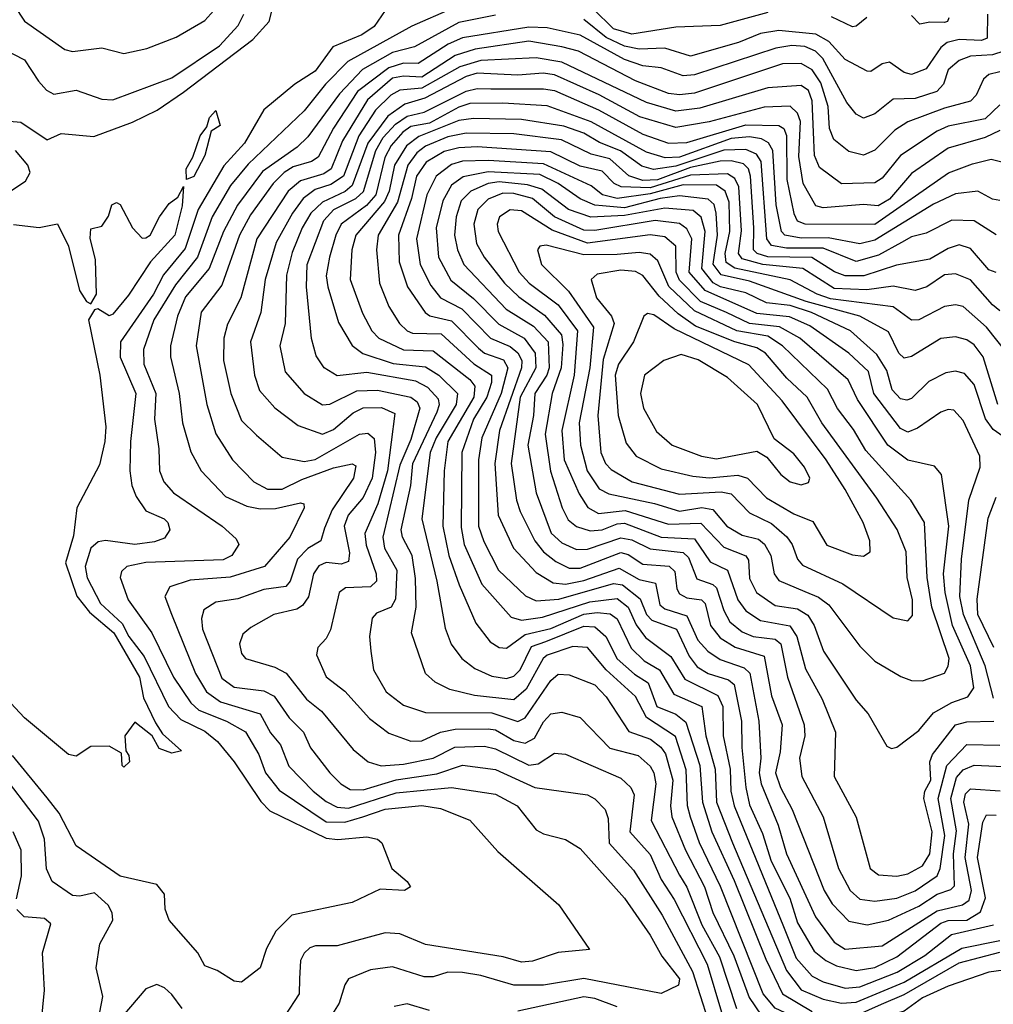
# Model space of a CAD drawing. Extents: x 1308313 to 1441400, y 959662 to 1036319.
# Tile 32 of 256: x 1347882 to 1350527, y 971566 to 974240. Entities that reach past the tile are written whole.
import ezdxf

# ---------------------------------------------------------------- set-up
doc = ezdxf.new("R2010")
doc.units = 0

msp = doc.modelspace()

# ---------------------------------------------------------------- linework, layer by layer
at = {"layer": '0CON10XD'}
for points in [[(1347837.1, 974325), (1347895, 974236.5), (1348005, 974159.3), (1348025, 974153.8), (1348105, 974164.2), (1348165, 974148.2), (1348227.8, 974162.2), (1348307.2, 974192.8), (1348385, 974238.4), (1348409.3, 974265)], [(1347854, 973965), (1347885, 973961.8), (1347956.4, 973913.6), (1347995, 973931.1), (1348083.4, 973923.4), (1348188.2, 973961.8), (1348255.3, 973994.7), (1348326.7, 974043.3), (1348515, 974186.5), (1348559.7, 974235), (1348577.5, 974307.5)], [(1347835, 974161.8), (1347895, 974131.5), (1347933, 974073), (1347955, 974048.6), (1347975, 974038.4), (1348035, 974048.8), (1348105, 974024.6), (1348135, 974022.7), (1348295, 974082), (1348425, 974169.7), (1348475.9, 974225), (1348490.7, 974255)], [(1348875, 974265.3), (1348845, 974221.5), (1348811.2, 974198.8), (1348733.2, 974166.8), (1348685, 974100.9), (1348629.4, 974065), (1348544.9, 973995.1), (1348492.9, 973905), (1348436.6, 973843.4), (1348367.2, 973725), (1348331.4, 973618.6), (1348272.7, 973547.3), (1348245.1, 973494.9), (1348156, 973365), (1348155, 973323.8), (1348197.3, 973225), (1348183, 973095), (1348180.8, 973015), (1348186.7, 972975), (1348198.1, 972945), (1348225, 972906.8), (1348274.8, 972884.8), (1348284.7, 972874.7), (1348289.7, 972855), (1348275, 972832.3), (1348248.2, 972821.8), (1348195, 972815.1), (1348115, 972825.8), (1348095, 972821.8), (1348075, 972804.7), (1348059.8, 972755), (1348065, 972724.5), (1348101.4, 972655), (1348160.6, 972600.6), (1348178.2, 972565), (1348220.6, 972510.6), (1348286.4, 972375), (1348319.5, 972339.5), (1348385, 972307.9), (1348419.8, 972279.8), (1348464.8, 972224.8), (1348537.2, 972117.2), (1348561.7, 972091.7), (1348715, 972017.8), (1348746.3, 972013.7), (1348825, 972021.1), (1348853.8, 972015), (1348865.7, 972005), (1348893.1, 971935), (1348935, 971900), (1348943.8, 971885), (1348927.5, 971875), (1348861.1, 971878.9), (1348785, 971843.1), (1348621.5, 971808.5), (1348577.7, 971765), (1348552.2, 971717.8), (1348535, 971665.6), (1348485, 971626.2), (1348465, 971628.9), (1348418.1, 971658.1), (1348385, 971670.6), (1348366.2, 971706.2), (1348288.2, 971795), (1348277.3, 971825), (1348275.3, 971865), (1348255, 971891.9), (1348155, 971914.2), (1348035, 971996.5), (1347989.1, 972085), (1347957, 972127), (1347862, 972242)], [(1349055, 974269.9), (1348947.3, 974222.7), (1348773.2, 974126.8), (1348713, 974065), (1348655, 973992.4), (1348502.5, 973847.5), (1348455, 973790.2), (1348405.1, 973704.9), (1348364.8, 973595.2), (1348305, 973520.5), (1348246.7, 973425), (1348218.1, 973345), (1348218.8, 973305), (1348251.5, 973225), (1348247.8, 973155), (1348260.4, 973075), (1348262.1, 973015), (1348273.8, 972985), (1348300, 972955), (1348432.3, 972865), (1348470.3, 972830.3), (1348477.7, 972815), (1348458, 972785), (1348435, 972773.2), (1348225, 972765.8), (1348173.3, 972755), (1348158.6, 972741.4), (1348155.3, 972725), (1348176.6, 972665), (1348241.1, 972575), (1348300.2, 972455), (1348347, 972385), (1348368.4, 972365), (1348444.2, 972335), (1348495.8, 972305.8), (1348531.7, 972245), (1348550.2, 972195), (1348587.4, 972147.4), (1348715, 972062.2), (1348765, 972060.7), (1348814.5, 972075.5), (1348875, 972096.2), (1348975, 972106), (1349025, 972098.1), (1349105, 972065.9), (1349181.5, 971981.5), (1349346.7, 971836.7), (1349430, 971715), (1349345, 971706.7), (1349275, 971682.9), (1349245, 971680.6), (1349195.4, 971695.4), (1348985, 971728.7), (1348915, 971757.8), (1348875, 971760), (1348745, 971725.3), (1348685.3, 971724.7), (1348670.6, 971719.4), (1348654.8, 971705.2), (1348645.3, 971685), (1348641.9, 971635), (1348641.2, 971595), (1348602.7, 971535)], [(1349175, 974252.3), (1349075, 974233.1), (1348955, 974167), (1348895, 974151), (1348813.5, 974105), (1348750.6, 974039.4), (1348665, 973922.3), (1348636.1, 973893.9), (1348542, 973828), (1348473.5, 973736.5), (1348435.6, 973665), (1348397.2, 973565), (1348332.6, 973487.4), (1348310.7, 973435), (1348292, 973355), (1348291.3, 973325), (1348315.2, 973224.8), (1348324.4, 973145), (1348346.6, 973066.6), (1348374.8, 973014.8), (1348441.1, 972945), (1348499.5, 972919.5), (1348535, 972912.3), (1348577.3, 972912.7), (1348645, 972928.1), (1348654.3, 972925), (1348654.6, 972915), (1348616, 972835), (1348546.8, 972755), (1348453.8, 972726.2), (1348345, 972718.4), (1348289.9, 972700.1), (1348275.9, 972674.1), (1348294.4, 972625.6), (1348359.4, 972465), (1348389.8, 972415), (1348427.8, 972387.8), (1348535.5, 972355.5), (1348563.2, 972303.2), (1348590.5, 972270.5), (1348613.1, 972213.1), (1348679.3, 972145), (1348715, 972116.8), (1348745, 972102), (1348775, 972098.6), (1348905, 972140.1), (1349055.4, 972155.4), (1349175, 972137.3), (1349233.2, 972105), (1349285, 972040.4), (1349305, 972029.3), (1349365, 972014), (1349405, 971989.2), (1349525, 971854.7)], [(1350511.2, 974255), (1350510.2, 974189.8), (1350495, 974183.9), (1350435, 974186.2), (1350401.6, 974178.4), (1350384.9, 974165.1), (1350345, 974107.1), (1350305, 974091.6), (1350285, 974097.1), (1350245, 974124.7), (1350225, 974120.8), (1350195, 974099.7), (1350185, 974100.9), (1350125, 974132.2), (1350080.7, 974180.7), (1350045, 974201.2), (1349945, 974211.4), (1349895, 974202.5), (1349835, 974178.3), (1349705, 974141.7), (1349635, 974163.3), (1349565, 974160.3), (1349525, 974168.1), (1349475, 974191.9), (1349415, 974240.8)], [(1349915, 974259.6), (1349785, 974224.8), (1349665, 974220.2), (1349545, 974200.8), (1349495, 974215.6), (1349440, 974270)], [(1350184, 974246), (1350155, 974222.5), (1350145, 974221.2), (1350088.1, 974248.1)], [(1350406.5, 974245), (1350403.1, 974235), (1350395, 974232.7), (1350355, 974233.8), (1350327.8, 974227.8), (1350305, 974251.9)], [(1350556.3, 974155), (1350525.3, 974144.7), (1350465, 974141.7), (1350435, 974129.4), (1350405, 974104.1), (1350391.9, 974065), (1350374.3, 974045), (1350315, 974026.5), (1350255, 974024.4), (1350205, 973984.8), (1350175, 973972.9), (1350155, 973984), (1350129.2, 974015), (1350063.7, 974135), (1350044.6, 974154.6), (1350015, 974167.2), (1349980.1, 974169.9), (1349936.7, 974163.3), (1349715, 974090.9), (1349685, 974087.4), (1349625, 974109.5), (1349575, 974115.4), (1349525, 974132), (1349405, 974198.7), (1349315, 974218.1), (1349265, 974220.4), (1349085, 974190.8), (1349045.8, 974174.2), (1348965, 974121.6), (1348925, 974122.2), (1348885, 974109.2), (1348799.9, 974045), (1348734.4, 973945.6), (1348693.1, 973866.9), (1348675.1, 973854.9), (1348625, 973840.6), (1348600.3, 973825), (1348570.9, 973795), (1348509.5, 973710.5), (1348479.6, 973655), (1348430.8, 973519.2), (1348375, 973446.2), (1348361.2, 973355), (1348390.4, 973195), (1348415.1, 973115.1), (1348460, 973045), (1348518.4, 972985), (1348555.4, 972965.4), (1348595, 972965.4), (1348648.1, 972991.9), (1348735, 973023.6), (1348785, 973034.2), (1348795, 973028.5), (1348788.5, 972995), (1348730.9, 972909.1), (1348710.4, 972859.6), (1348700, 972825), (1348665, 972804.5), (1348637.1, 972775), (1348616.5, 972715), (1348605, 972701), (1348545, 972693), (1348475, 972667.4), (1348415, 972658), (1348382.5, 972637.5), (1348376.1, 972613.9), (1348379, 972585), (1348431.6, 972451.6), (1348465, 972427.8), (1348545, 972417.3), (1348573.1, 972403.1), (1348614, 972344), (1348653, 972305), (1348672.5, 972262.5), (1348725, 972195.3), (1348754.7, 972165), (1348779.7, 972149.7), (1348815, 972148.5), (1348905, 972175.5), (1349015, 972191.8), (1349085, 972215.9), (1349175, 972204), (1349281.5, 972155), (1349425, 972134.7), (1349445, 972123.9), (1349472.8, 972095), (1349481, 972071), (1349483.5, 972003.5), (1349550.1, 971930.1), (1349628, 971808), (1349709.7, 971655), (1349751.7, 971525)], [(1350545, 974099), (1350515, 974091.7), (1350500.9, 974079.1), (1350481.2, 974035), (1350465, 974019), (1350395, 974000.4), (1350295, 973962.5), (1350259.6, 973940.4), (1350205, 973886.3), (1350175, 973872.1), (1350135, 973882.1), (1350094.3, 973915), (1350082.6, 973945), (1350078.9, 974005), (1350059, 974069), (1350035, 974104.2), (1350005, 974121.7), (1349955, 974120.8), (1349715, 974041.2), (1349675, 974035.8), (1349645, 974040.2), (1349555, 974074.7), (1349400.5, 974155), (1349355, 974166.6), (1349265, 974181.9), (1349119.4, 974160.6), (1349065, 974143.4), (1348975, 974084.6), (1348925, 974087.2), (1348895, 974081.1), (1348827.2, 974022.8), (1348759.1, 973910.9), (1348728.6, 973835), (1348708.6, 973821.4), (1348645, 973802.6), (1348611.2, 973775), (1348526, 973645), (1348483.1, 973485), (1348446.9, 973413.1), (1348436.7, 973375), (1348435.6, 973315), (1348455.9, 973225), (1348485, 973152.1), (1348525, 973111.8), (1348595, 973052.5), (1348655, 973040.4), (1348685, 973046.2), (1348805, 973114.8), (1348827.8, 973117.8), (1348845, 973103.1), (1348849.1, 973065), (1348839.8, 972995), (1348815, 972942.6), (1348774.1, 972895), (1348763.8, 972865), (1348778.1, 972791.9), (1348775, 972768.5), (1348755, 972761.4), (1348715, 972766.2), (1348695, 972756.7), (1348680.5, 972735), (1348667.1, 972672.9), (1348650.7, 972649.3), (1348635, 972639.6), (1348572.2, 972625), (1348510, 972590), (1348488.4, 972571.6), (1348479.6, 972545), (1348485, 972519.2), (1348495.6, 972505), (1348575, 972481.9), (1348605.6, 972465.6), (1348661, 972395), (1348702.4, 972362.4), (1348788, 972258), (1348828.5, 972225), (1348863.8, 972213.8), (1348925, 972218.7), (1349005, 972234.6), (1349064.4, 972265), (1349145, 972267.3), (1349175, 972260.3), (1349265, 972215.8), (1349291, 972219), (1349335, 972248.1), (1349365, 972245.3), (1349515, 972180.3), (1349542.3, 972155), (1349551.1, 972135), (1349540, 972035), (1349595, 971973.2), (1349625.1, 971905.1), (1349660.4, 971850.4), (1349750.2, 971675), (1349788.9, 971545)], [(1350545, 974008.9), (1350505, 973971.5), (1350405, 973950.7), (1350375, 973937.2), (1350275, 973871.6), (1350225, 973809.6), (1350205, 973796.9), (1350115, 973794.8), (1350055, 973839.2), (1350041.2, 973871.2), (1350038.7, 973935), (1350035, 974019.6), (1350025, 974048.1), (1350005, 974061.2), (1349915.1, 974054.9), (1349729.8, 974000.2), (1349665, 973991.8), (1349585.4, 974015.4), (1349355.4, 974125.4), (1349285, 974137), (1349135, 974129.8), (1349077.6, 974112.4), (1348975, 974054.2), (1348915, 974049.2), (1348890.2, 974035), (1348848.9, 973995), (1348803.5, 973925), (1348761.4, 973815), (1348727.4, 973792.6), (1348685, 973778.7), (1348652, 973755), (1348622.8, 973715), (1348579.1, 973635), (1348548.8, 973535), (1348537.2, 973445), (1348509.2, 973365), (1348520, 973275), (1348533.6, 973233.6), (1348575, 973186.4), (1348638.3, 973138.3), (1348705, 973114.2), (1348735, 973127.6), (1348787.8, 973172.2), (1348815, 973186.3), (1348865, 973186.8), (1348900.9, 973170.9), (1348881.3, 973015), (1348854.9, 972925.1), (1348819.6, 972845), (1348823.2, 972813.2), (1348850.8, 972735), (1348851, 972715), (1348835, 972699.6), (1348767.1, 972697.1), (1348750.3, 972685), (1348726.6, 972583.4), (1348715, 972559.4), (1348692.2, 972535), (1348688.5, 972515), (1348715, 972455.4), (1348765, 972416.6), (1348832, 972342), (1348885, 972302.7), (1348945, 972281.1), (1348975, 972281.7), (1349025, 972304.9), (1349065, 972313), (1349155, 972314), (1349175, 972311.7), (1349225, 972282.7), (1349255, 972275.7), (1349280.6, 972289.4), (1349305, 972333.1), (1349325, 972355.2), (1349355, 972360), (1349405, 972345.3), (1349485, 972261.9), (1349562.3, 972242.3), (1349595, 972212.9), (1349605.4, 972195), (1349610.7, 972165), (1349597.3, 972065), (1349675, 971916.9), (1349694.7, 971884.7), (1349735, 971781.7), (1349783.3, 971695), (1349829.9, 971555)], [(1350545, 973939.2), (1350505, 973920.8), (1350405, 973891.8), (1350305, 973823), (1350245, 973753.2), (1350214.9, 973734.9), (1350175, 973738.4), (1350065, 973729.2), (1350045.4, 973735), (1350010.7, 973795), (1349999, 973869), (1350003.5, 973963.5), (1349995, 973986.7), (1349975, 974005.5), (1349905, 974003), (1349755, 973962.8), (1349665, 973947.6), (1349566.9, 973976.9), (1349456.7, 974036.7), (1349335, 974090.7), (1349304.5, 974095.5), (1349235, 974089.7), (1349125, 974095.3), (1349095, 974086.2), (1348982.6, 974027.4), (1348928.7, 974011.3), (1348881.8, 973978.2), (1348827.6, 973905), (1348785, 973789.7), (1348765.9, 973774.1), (1348704.9, 973745), (1348672.8, 973715), (1348649.5, 973675), (1348622, 973608), (1348606.9, 973546.9), (1348603, 973415), (1348588.7, 973355), (1348603.5, 973283.5), (1348654.8, 973224.8), (1348705, 973194.3), (1348725, 973196.2), (1348797.8, 973232.2), (1348854.5, 973234.5), (1348945, 973215.4), (1348962.2, 973202.2), (1348969.1, 973185), (1348945, 973100.6), (1348915, 973030.8), (1348868.2, 972835), (1348873.2, 972805), (1348906.7, 972745), (1348903.2, 972666.8), (1348891.4, 972645), (1348851.7, 972628.3), (1348839.8, 972615), (1348832.6, 972565), (1348835.9, 972525), (1348843.5, 972475), (1348878, 972415), (1348925, 972378.3), (1348985, 972358.7), (1349165, 972357.7), (1349235.4, 972334.6), (1349255, 972344), (1349325, 972445.2), (1349345, 972462.4), (1349375, 972461.2), (1349445, 972433.9), (1349475, 972401.4), (1349537.3, 972307.3), (1349596.3, 972286.3), (1349623.6, 972265), (1349636.6, 972246.6), (1349656.8, 972175), (1349650.6, 972105), (1349654.3, 972075), (1349690.6, 971985), (1349742.3, 971885), (1349765.1, 971815.1), (1349822.1, 971697.9), (1349864.3, 971584.3), (1349896.4, 971536.4)], [(1349705, 972074.7), (1349696.7, 972105), (1349693.2, 972203.2), (1349663.6, 972293.6), (1349584.7, 972344.7), (1349555, 972402), (1349475, 972474.9), (1349424.8, 972534.8), (1349385, 972538.2), (1349315, 972514.6), (1349304, 972505), (1349258, 972422), (1349225, 972393.5), (1349117.5, 972405), (1349050.9, 972420.9), (1349010.8, 972440.8), (1348984.4, 972464.4), (1348946.4, 972575), (1348959.4, 972645), (1348957, 972723), (1348948.4, 972785), (1348922.3, 972835), (1348918.2, 972855), (1348944.7, 972975.3), (1348950, 973035), (1349016.2, 973175), (1349022.9, 973195), (1349020.1, 973210.1), (1348991.2, 973241.2), (1348958.7, 973258.7), (1348825, 973282), (1348745, 973273.5), (1348709.1, 973295), (1348687.5, 973327.5), (1348674.5, 973374.5), (1348661.4, 973515), (1348663.2, 973575), (1348708.7, 973695), (1348735.8, 973725), (1348795, 973754.5), (1348816.1, 973773.9), (1348849.5, 973885), (1348869.8, 973920.2), (1348903.3, 973956.7), (1348935, 973978.7), (1348981.1, 973988.9), (1349095, 974045.8), (1349125, 974053.5), (1349162.4, 974052.4), (1349305, 974052.8), (1349335, 974047.6), (1349455, 973995.5), (1349575, 973929.2), (1349645, 973904.7), (1349695, 973906.9), (1349855, 973955.2), (1349945, 973953.3), (1349957.9, 973945), (1349965.7, 973925.7), (1349966.1, 973806.1), (1349985, 973713.6), (1349994.4, 973694.4), (1350015, 973685.9), (1350205, 973684.9), (1350405.9, 973824.1), (1350470.7, 973849.3), (1350521.9, 973861.9), (1350575, 973848.3)], [(1350545, 973749.7), (1350525, 973752.6), (1350485, 973774.8), (1350425, 973767.2), (1350365, 973739.4), (1350205, 973641.9), (1350165, 973631.3), (1350078.3, 973648.3), (1350005, 973647.4), (1349961.2, 973655), (1349951.5, 973665), (1349937.4, 973737.4), (1349928.4, 973885), (1349916.3, 973906.3), (1349897.1, 973917.1), (1349865, 973921.9), (1349815, 973917.5), (1349675, 973867), (1349635.7, 973865), (1349585, 973880.2), (1349435, 973963.1), (1349315, 974006.5), (1349195, 974013.9), (1349105, 974012.3), (1349075, 974002.6), (1348995, 973959.4), (1348945, 973950.3), (1348922.8, 973935), (1348891.4, 973898.6), (1348874, 973866), (1348849.3, 973765), (1348824.5, 973735.5), (1348755.4, 973685), (1348740.5, 973655), (1348724, 973595), (1348715.1, 973545), (1348719.3, 973515), (1348748, 973418), (1348785.4, 973355.4), (1348814, 973334), (1348896.8, 973306.8), (1348985, 973297.7), (1349021.2, 973275), (1349071.6, 973225), (1349068.1, 973195), (1349013.3, 973105), (1348997.3, 973065), (1348974.2, 972885), (1349015.7, 972715), (1349038, 972588), (1349054.2, 972544.2), (1349083.3, 972505), (1349118.3, 972478.3), (1349165, 972457.7), (1349205, 972450.8), (1349225, 972457.1), (1349242.2, 972475), (1349272.3, 972537.7), (1349311.4, 972551.4), (1349415, 972593.6), (1349445, 972591.5), (1349474.7, 972564.7), (1349505, 972504.5), (1349552.5, 972462.5), (1349589.7, 972439.7), (1349612.8, 972375), (1349665, 972354.3), (1349692.3, 972332.3), (1349730.1, 972215), (1349737.6, 972115), (1349762.1, 972035), (1349822.8, 971902.8), (1349909, 971689), (1349954.6, 971594.6), (1350035, 971546.6)], [(1348335, 973806.7), (1348334.3, 973835), (1348352.8, 973867.2), (1348372.5, 973925), (1348390.5, 973949.5), (1348397.5, 973975), (1348415, 973993.3), (1348427.1, 973952.9), (1348402.5, 973937.5), (1348385, 973871.2), (1348355, 973814.6), (1348335, 973806.7)], [(1350535, 973655.8), (1350475, 973693.9), (1350415, 973696.3), (1350345, 973660.4), (1350305, 973650.9), (1350277.5, 973635), (1350215, 973601), (1350155, 973584), (1350065, 973620.2), (1349965, 973619.5), (1349925, 973626.9), (1349911.7, 973645), (1349896.4, 973855), (1349884.2, 973875), (1349855, 973888), (1349795, 973886.2), (1349665, 973842.7), (1349603.9, 973833.9), (1349572.5, 973842.5), (1349514.3, 973884.3), (1349456.9, 973906.9), (1349415, 973932.5), (1349360.8, 973950.8), (1349245, 973969.4), (1349115, 973972.2), (1349075, 973966.7), (1348966.8, 973923.2), (1348932.7, 973897.3), (1348900.5, 973845), (1348885.6, 973775), (1348873, 973747), (1348795.5, 973655), (1348784.8, 973615), (1348780.2, 973535), (1348813.1, 973443.1), (1348839, 973395), (1348857.6, 973375), (1348925, 973344), (1349005, 973341.4), (1349105, 973262.7), (1349118.4, 973245), (1349115.6, 973215), (1349044.9, 973095), (1349035.3, 973015.3), (1349031.7, 972865), (1349047.9, 972785), (1349075.8, 972705.8), (1349121, 972601), (1349160.5, 972550.5), (1349185, 972534.8), (1349205, 972533.8), (1349255, 972570.3), (1349325, 972587.2), (1349415, 972625.8), (1349450.7, 972630.7), (1349486.3, 972626.3), (1349505, 972613.3), (1349543.7, 972533.7), (1349578.9, 972498.9), (1349620.3, 972475), (1349658.9, 972408.9), (1349735.6, 972375), (1349746.2, 972295), (1349771.6, 972205), (1349774.9, 972115), (1349818.5, 972005), (1349965, 971658.3), (1350005, 971605.9), (1350065, 971580), (1350115, 971569.5), (1350155, 971571.8), (1350285, 971626), (1350441.4, 971718.6), (1350545, 971739.9)], [(1350535, 973553.4), (1350515, 973560.8), (1350465, 973618.8), (1350435, 973628.9), (1350405, 973619.3), (1350355, 973590.3), (1350264, 973574), (1350175.4, 973544.6), (1350125, 973544.3), (1350095.8, 973555.8), (1350034.2, 973594.2), (1349915, 973596.3), (1349885.8, 973605), (1349875.4, 973615), (1349877, 973675), (1349867.2, 973815), (1349862, 973835), (1349848.8, 973848.8), (1349815, 973857), (1349785, 973856.1), (1349705, 973838.5), (1349615, 973805.7), (1349575, 973803.9), (1349536.6, 973816.6), (1349485, 973862.7), (1349434.7, 973875), (1349354.1, 973914.1), (1349225, 973930.1), (1349095, 973932.3), (1349045, 973922.2), (1348985, 973897.1), (1348960.9, 973879.1), (1348936.7, 973845), (1348908.4, 973745), (1348855.8, 973655), (1348851.5, 973615), (1348859.4, 973525), (1348885, 973461.8), (1348914.2, 973415), (1348934.7, 973395), (1348949.3, 973389.3), (1349026.7, 973386.7), (1349115.9, 973305.9), (1349163.6, 973275), (1349163.6, 973255), (1349151.2, 973215), (1349114.9, 973155), (1349083.6, 973065), (1349081.6, 972861.6), (1349089.5, 972815), (1349137.5, 972707.5), (1349217.4, 972617.4), (1349245, 972609.4), (1349302.6, 972617.4), (1349430.8, 972659.2), (1349505, 972668.7), (1349534.9, 972645), (1349556.7, 972596.7), (1349582.5, 972562.5), (1349650.9, 972510.9), (1349689.3, 972449.3), (1349778.6, 972405), (1349792.3, 972375), (1349793.4, 972295), (1349812.7, 972205), (1349814.2, 972145), (1349823.6, 972105), (1349957.5, 971777.5)], [(1347855, 973773.9), (1347897.8, 973802.2), (1347910.8, 973825), (1347904.1, 973845), (1347870.9, 973885)], [(1350545, 973449.8), (1350525, 973465.7), (1350465, 973534.1), (1350425, 973549.8), (1350395, 973547.6), (1350346.8, 973515), (1350315, 973505.2), (1350255, 973516.8), (1350183.4, 973506.6), (1350095, 973510.2), (1350009.4, 973565), (1349901.1, 973575), (1349845, 973590.9), (1349834.9, 973605), (1349843.4, 973666.6), (1349836.1, 973786.1), (1349825, 973809.4), (1349805, 973822), (1349705, 973818.3), (1349595, 973784.1), (1349516.4, 973786.4), (1349497, 973795), (1349465, 973828.9), (1349405, 973842.9), (1349325, 973881.1), (1349125.3, 973894.7), (1349075, 973892.7), (1349035, 973881.9), (1348986.2, 973853.8), (1348960, 973815), (1348946.3, 973755), (1348911.3, 973655), (1348912.7, 973582.7), (1348935.5, 973515), (1348983.8, 973445), (1348996.4, 973436.4), (1349055, 973422.9), (1349128.2, 973348.2), (1349145, 973334.6), (1349196.4, 973316.4), (1349208, 973295), (1349190.1, 973225), (1349137.4, 973105), (1349128.6, 973045), (1349128.6, 972865), (1349143, 972823), (1349183.3, 972745), (1349255.9, 972675.9), (1349285, 972661.6), (1349346.5, 972666.5), (1349495, 972709.2), (1349520, 972705), (1349567.5, 972667.5), (1349585, 972625.2), (1349599.3, 972609.3), (1349666.1, 972585), (1349701.4, 972511.4), (1349722.9, 972482.9), (1349752.4, 972465), (1349807.5, 972447.5), (1349823, 972435), (1349843.1, 972335), (1349843.8, 972263.8), (1349854.6, 972154.6), (1349865, 972107.5), (1349900.2, 972030.2), (1349923.7, 971955), (1349974.7, 971854.7), (1349995, 971787.5), (1350040.6, 971710.6), (1350071.9, 971685), (1350101.1, 971671.1), (1350155, 971658.2), (1350205, 971666), (1350265.2, 971695), (1350385, 971787), (1350405, 971794.2), (1350455, 971795.1), (1350492.7, 971817.3), (1350506.5, 971855), (1350484.2, 971965), (1350498.8, 972061.2), (1350508.8, 972081.2), (1350535, 972080.2)], [(1350565, 973334.6), (1350509.2, 973405), (1350445, 973461.6), (1350425, 973465.6), (1350395, 973461.1), (1350325, 973425.2), (1350305, 973424.4), (1350255, 973460.9), (1350085, 973482.4), (1350048.4, 973495), (1349975, 973533.8), (1349825, 973565.9), (1349801.2, 973581.2), (1349798.5, 973605), (1349811.1, 973665), (1349809.2, 973745), (1349799.2, 973775), (1349775, 973791), (1349685, 973791.6), (1349595, 973767.7), (1349505, 973755.1), (1349465.6, 973765), (1349435, 973789.2), (1349305, 973848.9), (1349155, 973858.3), (1349085, 973855.9), (1349055, 973847), (1349013.3, 973815), (1348988.5, 973765), (1348960.3, 973645), (1348969.7, 973575), (1348998.6, 973518.6), (1349025, 973485.2), (1349083.5, 973455), (1349161.6, 973375), (1349215, 973352.3), (1349235.2, 973335.2)], [(1350539.5, 973195), (1350499.9, 973325), (1350475, 973357), (1350455, 973370.9), (1350425, 973379), (1350385, 973374.3), (1350304.8, 973325.2), (1350285, 973320.8), (1350270.4, 973335), (1350242.3, 973392.3), (1350165.1, 973435.1), (1350019.3, 973475), (1349865, 973530.4), (1349787.8, 973547.8), (1349766, 973576), (1349777.8, 973655), (1349774.3, 973715), (1349768.6, 973738.6), (1349752.5, 973752.5), (1349675, 973761.7), (1349622.6, 973755), (1349525, 973729.7), (1349465.1, 973735.1), (1349445, 973736.8), (1349405, 973753.5), (1349345.1, 973795.1), (1349295, 973819.7), (1349155, 973827), (1349086.9, 973813.1), (1349055, 973791), (1349031.3, 973748.7), (1349013.9, 973675), (1349019.6, 973595), (1349053.3, 973533.3), (1349115, 973483.1), (1349183.7, 973413.7), (1349253, 973375), (1349282.7, 973335), (1349284.3, 973295), (1349241.8, 973215), (1349217.3, 973035), (1349231.9, 972935), (1349241.9, 972905), (1349281.3, 972825), (1349304.9, 972794.9), (1349338.5, 972768.5), (1349375, 972750.6), (1349405, 972750.7), (1349515, 972792.9), (1349535, 972788.1), (1349575, 972761.8), (1349646.2, 972756.2), (1349661.7, 972741.7), (1349667.2, 972695), (1349675, 972680.9), (1349695, 972670.3), (1349734.6, 972665), (1349744.5, 972655), (1349758.6, 972595), (1349785, 972561.4), (1349826.2, 972536.2), (1349905, 972511.6), (1349925, 972404.4), (1349953.4, 972325), (1349948.4, 972251.6), (1349935.5, 972195), (1349949, 972155), (1349981.2, 972095), (1350067.7, 971875), (1350089.4, 971839.4), (1350135, 971791.6), (1350185, 971781.9), (1350242.7, 971795), (1350325, 971832.7), (1350375, 971865.1), (1350411.9, 971878.1), (1350421.7, 971888.3), (1350419.4, 971975), (1350427.6, 972037.6), (1350411.7, 972125), (1350427.6, 972182.4), (1350445, 972202.7), (1350475, 972215.4), (1350575, 972211.2)], [(1350575, 973093.4), (1350527.1, 973127.1), (1350506.1, 973156.1), (1350475, 973249.1), (1350449.2, 973279.2), (1350425, 973285.7), (1350398.7, 973281.3), (1350352.4, 973257.6), (1350305, 973211.6), (1350292.8, 973207.2), (1350275, 973210.8), (1350252.7, 973235), (1350237.9, 973287.9), (1350211.1, 973331.1), (1350139.5, 973395), (1350033.1, 973445), (1349975, 973464.3), (1349911.3, 973471.3), (1349855, 973498.9), (1349786.2, 973515), (1349765.8, 973525.8), (1349735.8, 973565), (1349744.2, 973665), (1349733.6, 973703.6), (1349711.9, 973721.9), (1349635, 973728.5), (1349525, 973708.9), (1349434, 973704), (1349373.2, 973725), (1349300.4, 973780.4), (1349261.5, 973791.5), (1349185, 973799.9), (1349155, 973795.6), (1349107.5, 973775), (1349081.9, 973748.1), (1349068, 973705), (1349063.8, 973655), (1349071.4, 973615), (1349088.4, 973575), (1349204, 973454), (1349278, 973408), (1349317.7, 973365), (1349320.2, 973295), (1349314.2, 973275), (1349281.9, 973225), (1349277.9, 973165), (1349262.7, 973085), (1349284.9, 972955), (1349325.9, 972845.9), (1349355, 972819.2), (1349395, 972801.4), (1349425, 972802.5), (1349515, 972833.5), (1349545, 972827.8), (1349595, 972802.9), (1349685, 972793.2), (1349699.6, 972779.6), (1349721.5, 972721.5), (1349765, 972706.3), (1349775, 972697), (1349795.3, 972635.3), (1349811.2, 972605), (1349845, 972577.4), (1349875, 972564.7), (1349935, 972558.3), (1349950.3, 972545), (1349968.4, 972455), (1350013.3, 972325), (1350014.8, 972295), (1350001, 972235), (1350007.2, 972185), (1350064.8, 972075), (1350107, 971935), (1350138.1, 971875), (1350165, 971852), (1350205, 971846.3), (1350265, 971854.4), (1350315, 971874.4), (1350374.6, 971915.4), (1350382.5, 971935), (1350395.5, 972025), (1350377.9, 972125), (1350400.8, 972215), (1350455, 972271.6), (1350545, 972269.8)], [(1347865, 973683.8), (1347935, 973675.8), (1347985, 973685.7), (1348014.7, 973625), (1348044.8, 973504.8), (1348063.1, 973475), (1348075, 973468.8), (1348090.2, 973495), (1348088.2, 973588.2), (1348073.3, 973646.7), (1348075, 973672.5), (1348105, 973680), (1348123.6, 973706.4), (1348132.7, 973737.3), (1348145, 973744), (1348155, 973738), (1348188.9, 973675), (1348215, 973646.9), (1348225, 973647.8), (1348236.9, 973655), (1348261.4, 973705), (1348288.5, 973741.5), (1348311.7, 973758.3), (1348327.1, 973787.1), (1348323.1, 973735), (1348303.5, 973655), (1348237.6, 973582.4), (1348177.5, 973492.5), (1348135, 973440.8), (1348125, 973436), (1348094.6, 973455.4), (1348085, 973452.5), (1348068.8, 973425), (1348100, 973275), (1348115.9, 973135), (1348113.6, 973095), (1348098.9, 973031.1), (1348037.1, 972915), (1348028.3, 972838.3), (1348006.4, 972765), (1348036.8, 972675), (1348071.3, 972631.3), (1348137.6, 972575), (1348207.6, 972455), (1348218.5, 972398.5), (1348250.7, 972330.7), (1348270.4, 972300.4), (1348321.2, 972255), (1348295, 972248.1), (1348261.2, 972261.2), (1348242, 972295), (1348195, 972332.5), (1348167.5, 972295), (1348170, 972255), (1348178.3, 972241.7), (1348180, 972225), (1348165, 972210), (1348160, 972215), (1348158.3, 972248.3), (1348125, 972267.5), (1348075, 972266.7), (1348035, 972240), (1348015, 972244.4), (1347895, 972344.4), (1347807.3, 972437.3)], [(1350527.7, 972397.7), (1350505.5, 972485.5), (1350446.8, 972625), (1350436, 972674), (1350441.2, 972775), (1350460.6, 972935), (1350491.8, 973025), (1350491.1, 973055), (1350445, 973151.5), (1350420.1, 973180.1), (1350405, 973182), (1350385, 973174.1), (1350321.2, 973131.2), (1350295, 973120), (1350275, 973129.6), (1350203.1, 973225), (1350187.8, 973285), (1350135, 973334.8), (1350029, 973409), (1349973.4, 973433.4), (1349885, 973442.7), (1349744.7, 973504.7), (1349700.8, 973555), (1349708.4, 973645), (1349695, 973672.3), (1349675, 973687.1), (1349608.8, 973695), (1349445, 973667.9), (1349415, 973668.9), (1349335.2, 973705), (1349275, 973754.7), (1349225, 973768), (1349195, 973768.8), (1349155, 973753.3), (1349127.1, 973725), (1349115.7, 973685), (1349122.9, 973632.9), (1349144.1, 973595), (1349199.4, 973525), (1349237.8, 973487.8), (1349308.2, 973438.2), (1349354.1, 973384.1), (1349357.8, 973357.8), (1349352.9, 973295), (1349329, 973225), (1349309.8, 973115), (1349323.9, 973013.9), (1349356, 972915), (1349372.3, 972882.3), (1349395, 972863.8), (1349432.3, 972852.3), (1349465, 972854.4), (1349505, 972871.5), (1349525, 972873.1), (1349625, 972835.3), (1349715, 972830), (1349758.2, 972768.2), (1349804.9, 972744.9), (1349833, 972665), (1349855, 972634.8), (1349895, 972608.8), (1349974.3, 972594.3), (1349993.9, 972565), (1350017.3, 972477.3), (1350062, 972395), (1350098.8, 972305), (1350095.3, 972185), (1350155, 972074.3), (1350192.7, 971935), (1350215, 971917.5), (1350265, 971914.5)], [(1350250.5, 972260.5), (1350265, 972264.2), (1350325, 972309.6), (1350365, 972358.1), (1350415, 972386.2), (1350458.4, 972401.6), (1350474.5, 972425.5), (1350465.1, 972485), (1350416.8, 972595), (1350396.6, 972685), (1350391.7, 972735), (1350406.4, 972865), (1350386.7, 973005), (1350367.4, 973027.4), (1350295, 973044.4), (1350241.2, 973085), (1350158.7, 973208.7), (1350132.6, 973262.6), (1350001.9, 973375), (1349946.1, 973406.1), (1349865.3, 973415.3), (1349802.4, 973445), (1349732, 973475), (1349675, 973532.5), (1349665.6, 973555), (1349664.9, 973624.9), (1349635, 973650.6), (1349595, 973656.2), (1349425, 973633.7), (1349329, 973669), (1349245, 973721), (1349215, 973724.1), (1349185.2, 973705), (1349179.1, 973685), (1349182, 973665), (1349238.7, 973555), (1349266.3, 973525), (1349345, 973465.8), (1349397.9, 973395), (1349388.4, 973275), (1349354.9, 973124.9), (1349361.7, 973045), (1349402.5, 972952.5), (1349425.3, 972915.3), (1349455, 972899.4), (1349527.3, 972907.3), (1349645, 972870.5), (1349732.8, 972872.8), (1349795, 972807.3), (1349854.6, 972784.6), (1349862.1, 972772.1), (1349865, 972722.2), (1349883.7, 972685), (1349935, 972649.7), (1349995, 972640.6), (1350023.2, 972623.2), (1350040.7, 972595), (1350066.2, 972525), (1350155, 972391.8), (1350187.1, 972355), (1350237.7, 972267.7), (1350250.5, 972260.5)], [(1350335, 972444.7), (1350394.3, 972465.7), (1350405, 972484.2), (1350407.6, 972505), (1350359.9, 972645), (1350347.7, 972725), (1350340.2, 972875), (1350303.3, 972935), (1350180.6, 973070.6), (1350147.3, 973127.3), (1350103.9, 973183.9), (1350076.7, 973236.7), (1349954.5, 973355), (1349915, 973380.4), (1349830.2, 973395), (1349715, 973449.6), (1349645.7, 973515.7), (1349615.8, 973585.8), (1349595, 973603.7), (1349565, 973608.2), (1349505, 973602.7), (1349415, 973601.4), (1349312, 973628), (1349294.8, 973625.2), (1349289.3, 973615), (1349300, 973575), (1349373.3, 973503.3), (1349440.9, 973405), (1349431.2, 973295), (1349401.9, 973145), (1349405.5, 973084.5), (1349424.1, 973015), (1349456.4, 972966.4), (1349483, 972953), (1349606.5, 972926.5), (1349675, 972905.3), (1349735.3, 972915.3), (1349765, 972910.2), (1349803.4, 972865), (1349845, 972840.1), (1349889.1, 972829.1), (1349905.9, 972815.9), (1349922.9, 972785), (1349931.9, 972735), (1349945, 972717.4), (1350015, 972687.7), (1350052, 972672), (1350080.7, 972650.7), (1350165, 972538.9), (1350205, 972498.5), (1350276.4, 972456.4), (1350305, 972445.4), (1350335, 972444.7)], [(1350295, 972607.8), (1350307.7, 972622.3), (1350307.9, 972665), (1350293.5, 972725), (1350290.5, 972795), (1350266.1, 972856.1), (1350210.9, 972940.9), (1350061.1, 973145), (1350022, 973215), (1349966.4, 973266.4), (1349908.3, 973335), (1349885, 973348.9), (1349825, 973365.2), (1349718.1, 973408.1), (1349671.4, 973441.4), (1349619.7, 973489.7), (1349575, 973545.5), (1349555, 973556.2), (1349515, 973560.3), (1349450.9, 973549.1), (1349434.7, 973535), (1349448.9, 973485), (1349489.8, 973435), (1349497, 973415), (1349467.2, 973317.2), (1349452.6, 973165), (1349461.1, 973065), (1349473.6, 973035), (1349489.1, 973019.1), (1349546.2, 972985), (1349675, 972951.8), (1349787.6, 972957.6), (1349815, 972953), (1349865, 972900.6), (1349925, 972872.3), (1349965.9, 972835.9), (1349981.2, 972815), (1349995.4, 972775.4), (1350009.3, 972759.3), (1350118.3, 972708.3), (1350255, 972616.2), (1350295, 972607.8)], [(1350175, 972783.1), (1350193.1, 972795), (1350191.5, 972825), (1350173.3, 972875), (1350125, 972964.1), (1350073, 973045), (1349954.1, 973205), (1349863.3, 973303.3), (1349660.6, 973400.6), (1349605, 973439), (1349587.3, 973442.7), (1349577.7, 973435), (1349549.8, 973365), (1349508.6, 973305), (1349500.1, 973275), (1349508.5, 973165), (1349530, 973090), (1349556.7, 973055), (1349625, 973020.7), (1349710.5, 973000.5), (1349755, 972996.3), (1349833.1, 973003.1), (1349859.2, 972995), (1349911.5, 972941.5), (1349985, 972898.4), (1350037.1, 972877.1), (1350075, 972813.3), (1350145, 972787.2), (1350175, 972783.1)], [(1349235.2, 973335.2), (1349245.9, 973315), (1349245.7, 973295), (1349185.3, 973125), (1349172.6, 973035), (1349182.2, 972895), (1349223.3, 972805), (1349285, 972738.5), (1349331.3, 972711.3), (1349365, 972707.5), (1349415, 972717.4), (1349510.6, 972750.6), (1349565, 972719.9), (1349609.9, 972709.9), (1349621.5, 972651.5), (1349635, 972640.1), (1349695, 972621.1), (1349724.9, 972554.9), (1349752.1, 972525), (1349785, 972502.6), (1349850.2, 972480.2), (1349865.5, 972465.5), (1349890.7, 972335), (1349895.7, 972234.3), (1349891.4, 972195), (1349896.7, 972165), (1349942.9, 972052.9), (1349965.7, 971975), (1350043.8, 971803.8), (1350095.2, 971735), (1350125, 971715.8), (1350225, 971724.6), (1350375, 971819.7), (1350443.8, 971836.2), (1350461.4, 971848.6), (1350467.7, 971875), (1350450.9, 971965), (1350460.5, 972055), (1350447.6, 972115), (1350452.2, 972137.8), (1350465, 972151.6), (1350545.9, 972145.9)], [(1350005, 972976.9), (1350025, 972983.3), (1350029.2, 972995), (1350014.7, 973025), (1349985, 973061.1), (1349931.7, 973101.7), (1349887, 973195), (1349805, 973268.4), (1349725, 973316.9), (1349679.4, 973330.6), (1349632.5, 973315), (1349579.6, 973275), (1349569.1, 973225), (1349577.3, 973185), (1349612.2, 973122.2), (1349655, 973085.2), (1349734.4, 973055), (1349775, 973047.3), (1349885, 973068.1), (1349911.9, 973051.9), (1349950, 973005), (1349975, 972985.3), (1350005, 972976.9)], [(1350529, 972535), (1350485.1, 972625), (1350483.6, 972666.4), (1350513.4, 972886.6), (1350535, 972943.1)], [(1350265, 971914.5), (1350295, 971920.3), (1350335, 971942.3), (1350354.7, 971975), (1350361.5, 972035), (1350338.3, 972125), (1350341.3, 972145), (1350357.2, 972175), (1350355.1, 972225), (1350362, 972245), (1350425, 972325.2), (1350455, 972333.4), (1350529.2, 972335)], [(1348099.6, 971545), (1348107.4, 971587.4), (1348090, 971665), (1348099.7, 971730.3), (1348134.6, 971795), (1348132.8, 971815), (1348122.4, 971835), (1348085, 971868.6), (1348045, 971859.8), (1348025, 971862), (1347970.1, 971900.1), (1347955, 971934), (1347949.8, 972015), (1347933.3, 972063.3), (1347824.3, 972205)], [(1350555, 971659.1), (1350515, 971653.6), (1350405, 971615.1), (1350335, 971584.2), (1350285, 971547.9), (1350225, 971530.7), (1350144.7, 971495.3), (1350095, 971493.2), (1350043.4, 971505), (1349935, 971556.1), (1349902.1, 971595), (1349786.3, 971886.3), (1349729, 972005), (1349705, 972074.7)], [(1347873, 971853), (1347887.2, 971915), (1347885.5, 971985), (1347864.6, 972034.6)], [(1349525, 971854.7), (1349595, 971753.9), (1349626.8, 971696.8), (1349674.9, 971635), (1349671.6, 971618.4), (1349625, 971595.2), (1349415, 971636), (1349305, 971618), (1349225, 971617.9), (1349135.3, 971644.7), (1349085, 971652.5), (1349045, 971653.1), (1349005, 971641.1), (1348980.7, 971640.7), (1348895, 971668.3), (1348835, 971660.2), (1348775.4, 971635), (1348765, 971619.2), (1348750.4, 971569.6), (1348727.1, 971532.9)], [(1347936.5, 971475), (1347949.8, 971605), (1347944.1, 971705.9), (1347966.6, 971785), (1347949.1, 971799.1), (1347894, 971804), (1347873.9, 971823.9)], [(1349957.5, 971777.5), (1349991.8, 971691.8), (1350035, 971642.2), (1350065, 971626.9), (1350125, 971609.9), (1350165, 971613.3), (1350266.1, 971653.9), (1350341, 971699), (1350413.8, 971756.2), (1350527.8, 971782.2)], [(1350155, 971535.9), (1350223.4, 971566.6), (1350285, 971592.5), (1350435, 971678.6), (1350545, 971707.8)], [(1348323.7, 971555), (1348295, 971592.5), (1348275, 971611.2), (1348255, 971620.2), (1348225, 971608.3), (1348162.6, 971535)], [(1349505, 971559.6), (1349445, 971581.8), (1349415, 971586.3), (1349235, 971547.1)], [(1348995, 971549.8), (1348935, 971567.1), (1348899.7, 971560.3)]]:
    msp.add_lwpolyline(points, dxfattribs=at)

doc.saveas('drawing.dxf')
